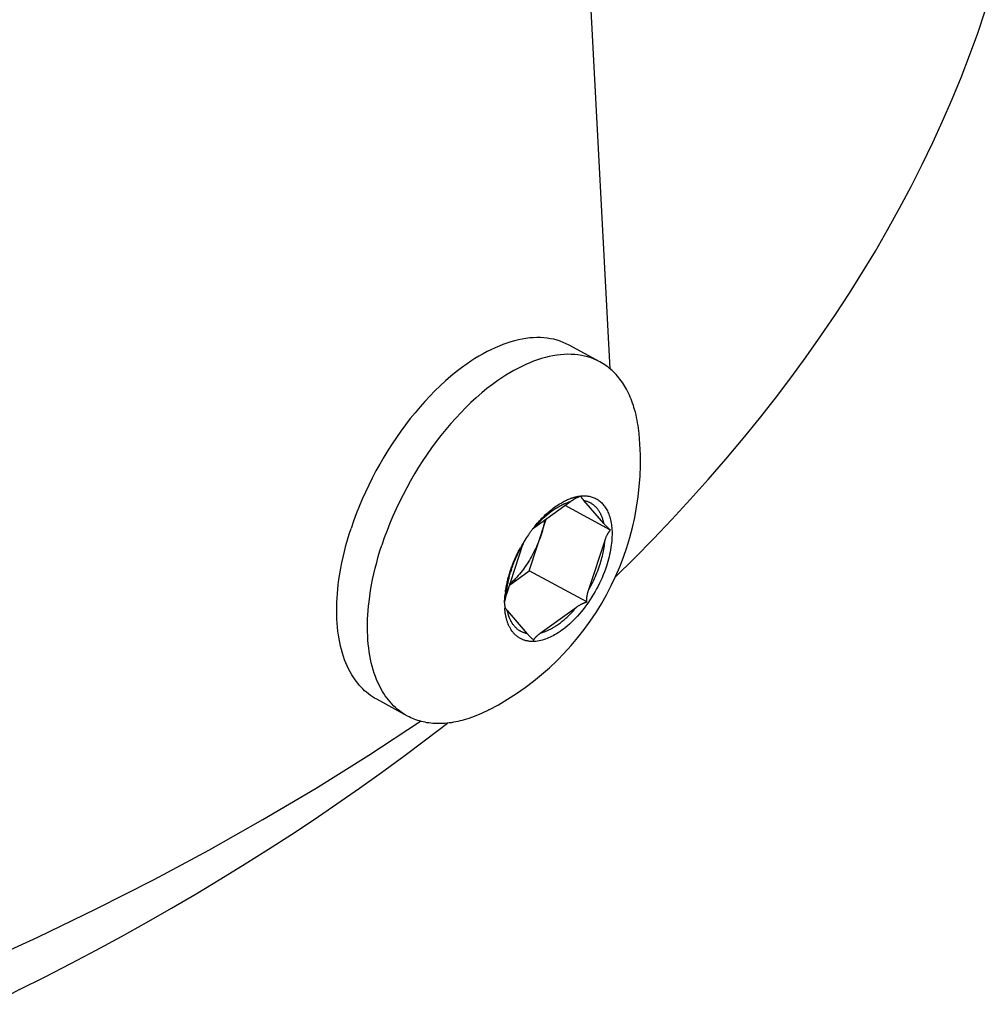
# Model space of a CAD drawing. Extents: x 0 to 1189, y 0 to 841.
# Tile 14 of 80: x 152 to 166, y 115 to 129. Entities that reach past the tile are written whole.
import ezdxf

# ---------------------------------------------------------------- set-up
doc = ezdxf.new("R2010")
doc.units = 0
doc.header["$LTSCALE"] = 65.395
doc.layers.add('connessioni_resistenze_c0_BL8', color=7, linetype='CONTINUOUS')

# ---------------------------------------------------------------- blocks, each defined once
blk = doc.blocks.new('CONNESSIONI_RESISTENZE_C0_BL8', base_point=(122.512, 182.837))
at = {"layer": 'connessioni_resistenze_c0_BL8', "color": 2, "linetype": 'CONTINUOUS'}
for p, q in [((160.471, 123.927), (160.014, 132.554)), ((160.33, 124.024), (159.902, 124.256)), ((159.926, 122.085), (159.424, 121.724)), ((160.475, 121.687), (159.847, 122.028)), ((159.911, 122.123), (159.912, 122.123)), ((159.348, 121.121), (159.585, 121.84)), ((159.255, 121.48), (159.03, 120.796)), ((159.072, 120.922), (159.348, 121.121)), ((160.146, 120.688), (159.348, 121.121)), ((159.5, 120.253), (160.004, 120.616)), ((157.656, 119.103), (157.228, 119.336)), ((152.268, 115.303), (151.881, 115.098))]:
    blk.add_line(p, q, dxfattribs=at)
for points in [[(160.543, 121.033), (160.81, 121.296), (161.072, 121.564), (161.331, 121.835), (161.585, 122.11), (161.835, 122.39), (162.081, 122.673), (162.322, 122.96), (162.547, 123.238), (162.768, 123.52), (162.984, 123.804), (163.195, 124.093), (163.401, 124.385), (163.602, 124.681), (163.797, 124.98), (163.979, 125.269), (164.156, 125.562), (164.327, 125.858), (164.492, 126.157), (164.652, 126.459), (164.807, 126.764), (164.955, 127.072), (165.091, 127.37), (165.222, 127.672), (165.347, 127.976), (165.466, 128.282), (165.578, 128.591), (165.684, 128.902)], [(159.902, 124.256), (159.862, 124.276), (159.821, 124.295), (159.778, 124.311), (159.735, 124.325), (159.69, 124.337), (159.644, 124.346), (159.598, 124.353), (159.551, 124.358), (159.502, 124.361), (159.452, 124.361), (159.403, 124.359), (159.354, 124.356), (159.301, 124.349), (159.249, 124.341), (159.197, 124.33), (159.145, 124.317), (159.09, 124.302), (159.036, 124.284), (158.982, 124.265), (158.929, 124.244), (158.872, 124.219), (158.816, 124.193), (158.761, 124.166), (158.707, 124.136), (158.649, 124.103), (158.593, 124.069), (158.538, 124.033), (158.483, 123.996), (158.407, 123.941), (158.333, 123.884), (158.26, 123.825), (158.184, 123.759), (158.11, 123.691), (158.038, 123.621), (157.967, 123.549), (157.898, 123.475), (157.831, 123.4), (157.762, 123.318), (157.694, 123.235), (157.628, 123.15), (157.564, 123.063), (157.503, 122.975), (157.443, 122.886), (157.383, 122.793), (157.326, 122.699), (157.271, 122.604), (157.217, 122.508), (157.166, 122.41), (157.117, 122.312), (157.071, 122.213), (157.026, 122.114), (156.984, 122.014), (156.944, 121.913), (156.907, 121.811), (156.872, 121.708)], [(160.33, 124.024), (160.29, 124.044), (160.248, 124.062), (160.206, 124.078), (160.163, 124.092), (160.117, 124.104), (160.072, 124.114), (160.025, 124.121), (159.979, 124.126), (159.929, 124.128), (159.88, 124.129), (159.831, 124.127), (159.781, 124.123), (159.729, 124.117), (159.676, 124.108), (159.624, 124.098), (159.573, 124.085), (159.518, 124.069), (159.463, 124.052), (159.409, 124.033), (159.356, 124.012), (159.299, 123.987), (159.244, 123.961), (159.189, 123.933), (159.134, 123.904), (159.077, 123.871), (159.021, 123.837), (158.965, 123.801), (158.911, 123.763), (158.835, 123.709), (158.76, 123.652), (158.688, 123.592), (158.612, 123.526), (158.538, 123.458), (158.465, 123.388), (158.395, 123.317), (158.326, 123.243), (158.259, 123.168), (158.189, 123.086), (158.121, 123.002), (158.056, 122.917), (157.992, 122.831), (157.93, 122.743), (157.87, 122.654), (157.811, 122.561), (157.753, 122.467), (157.698, 122.372), (157.645, 122.275), (157.594, 122.178), (157.544, 122.079), (157.498, 121.981), (157.454, 121.882), (157.412, 121.781), (157.372, 121.68), (157.334, 121.578), (157.299, 121.476)], [(160.874, 123.027), (160.87, 123.065), (160.865, 123.102), (160.86, 123.139), (160.854, 123.177), (160.847, 123.214), (160.839, 123.251), (160.831, 123.288), (160.822, 123.324), (160.812, 123.361), (160.803, 123.39), (160.794, 123.419), (160.784, 123.448), (160.774, 123.477), (160.763, 123.505), (160.751, 123.533), (160.739, 123.561), (160.726, 123.589), (160.713, 123.616), (160.698, 123.643), (160.685, 123.667), (160.671, 123.691), (160.656, 123.714), (160.641, 123.737), (160.625, 123.76), (160.608, 123.782), (160.591, 123.804), (160.573, 123.825), (160.555, 123.846), (160.536, 123.866), (160.518, 123.885), (160.499, 123.903), (160.479, 123.92), (160.459, 123.937), (160.438, 123.953), (160.417, 123.969), (160.396, 123.983), (160.375, 123.997), (160.352, 124.011), (160.33, 124.024)], [(160.029, 122.156), (160.032, 122.156), (160.036, 122.157), (160.039, 122.157), (160.043, 122.158), (160.047, 122.159), (160.051, 122.159), (160.056, 122.16), (160.06, 122.16), (160.064, 122.161), (160.068, 122.161), (160.072, 122.161), (160.077, 122.162), (160.081, 122.162), (160.085, 122.162)], [(160.386, 121.776), (160.107, 122.098), (160.103, 122.102), (160.1, 122.106), (160.097, 122.11), (160.094, 122.113), (160.092, 122.116), (160.09, 122.119), (160.087, 122.122), (160.085, 122.125), (160.083, 122.128), (160.081, 122.131), (160.08, 122.132), (160.079, 122.134), (160.078, 122.135), (160.077, 122.137), (160.076, 122.139), (160.075, 122.14), (160.074, 122.142), (160.073, 122.144), (160.072, 122.146), (160.071, 122.147), (160.071, 122.148), (160.07, 122.149), (160.07, 122.15), (160.07, 122.151), (160.069, 122.152), (160.069, 122.152), (160.069, 122.153), (160.069, 122.154), (160.069, 122.154), (160.069, 122.155), (160.068, 122.156), (160.068, 122.156), (160.068, 122.157)], [(160.085, 122.162), (160.101, 122.163), (160.116, 122.163), (160.132, 122.162), (160.147, 122.161), (160.163, 122.159), (160.178, 122.156), (160.194, 122.153), (160.209, 122.149), (160.223, 122.145), (160.237, 122.14), (160.251, 122.135), (160.264, 122.129), (160.278, 122.122), (160.29, 122.115), (160.303, 122.107), (160.315, 122.098), (160.327, 122.089), (160.339, 122.079), (160.35, 122.069), (160.361, 122.058), (160.372, 122.047), (160.381, 122.035), (160.391, 122.023), (160.4, 122.011), (160.409, 121.997), (160.418, 121.982), (160.426, 121.968), (160.434, 121.953), (160.441, 121.937), (160.448, 121.922), (160.454, 121.906), (160.46, 121.89), (160.466, 121.87), (160.472, 121.849), (160.478, 121.827), (160.482, 121.806), (160.486, 121.785), (160.489, 121.763), (160.492, 121.741), (160.495, 121.717), (160.496, 121.693), (160.498, 121.668), (160.498, 121.643), (160.498, 121.619), (160.497, 121.594), (160.496, 121.57), (160.494, 121.538), (160.491, 121.507), (160.487, 121.476), (160.483, 121.444), (160.478, 121.413), (160.472, 121.382), (160.465, 121.349), (160.457, 121.316), (160.449, 121.283), (160.44, 121.25), (160.43, 121.218), (160.42, 121.186)], [(159.426, 121.726), (159.443, 121.745), (159.459, 121.764), (159.476, 121.783), (159.493, 121.801), (159.511, 121.819), (159.529, 121.837), (159.547, 121.855), (159.562, 121.869), (159.577, 121.883), (159.593, 121.896), (159.608, 121.909), (159.624, 121.922), (159.64, 121.935), (159.657, 121.948), (159.673, 121.96), (159.689, 121.971), (159.704, 121.981), (159.72, 121.991), (159.736, 122.001), (159.752, 122.011), (159.768, 122.02), (159.785, 122.029), (159.801, 122.038), (159.815, 122.044), (159.828, 122.05), (159.842, 122.056), (159.856, 122.062), (159.87, 122.067), (159.884, 122.072), (159.898, 122.077), (159.912, 122.081), (159.926, 122.085)], [(159.429, 121.745), (159.445, 121.763), (159.46, 121.781), (159.476, 121.799), (159.492, 121.816), (159.508, 121.834), (159.524, 121.851), (159.541, 121.868), (159.558, 121.885), (159.575, 121.901), (159.593, 121.917), (159.61, 121.933), (159.629, 121.948), (159.647, 121.964), (159.665, 121.978), (159.682, 121.992), (159.699, 122.004), (159.717, 122.017), (159.734, 122.029), (159.752, 122.041), (159.77, 122.052), (159.789, 122.063), (159.803, 122.071), (159.818, 122.08), (159.833, 122.088), (159.848, 122.095), (159.864, 122.103), (159.879, 122.11), (159.895, 122.116), (159.911, 122.123)], [(159.912, 122.123), (159.919, 122.126), (159.926, 122.128), (159.933, 122.131), (159.94, 122.133), (159.947, 122.135), (159.953, 122.137), (159.959, 122.139), (159.965, 122.141), (159.972, 122.143), (159.978, 122.145), (159.984, 122.146), (159.991, 122.148), (159.997, 122.149), (160.003, 122.151), (160.01, 122.152), (160.016, 122.153), (160.022, 122.155)], [(159.991, 122.126), (159.987, 122.124), (159.983, 122.121), (159.978, 122.119), (159.974, 122.116), (159.97, 122.114), (159.965, 122.111), (159.961, 122.108), (159.956, 122.105), (159.952, 122.103), (159.948, 122.1), (159.943, 122.097), (159.939, 122.094), (159.935, 122.091), (159.93, 122.088), (159.926, 122.085)], [(160.048, 122.151), (160.045, 122.15), (160.042, 122.149), (160.039, 122.148), (160.036, 122.147), (160.033, 122.145), (160.03, 122.144), (160.026, 122.142), (160.022, 122.141), (160.019, 122.139), (160.015, 122.138), (160.012, 122.136), (160.008, 122.135), (160.005, 122.133), (160.002, 122.131), (159.998, 122.129), (159.995, 122.128), (159.991, 122.126)], [(160.386, 121.776), (160.384, 121.787), (160.381, 121.798), (160.378, 121.809), (160.375, 121.82), (160.372, 121.831), (160.369, 121.842), (160.365, 121.853), (160.361, 121.864), (160.357, 121.875), (160.352, 121.886), (160.348, 121.896), (160.343, 121.906), (160.339, 121.915), (160.334, 121.924), (160.329, 121.933), (160.324, 121.942), (160.318, 121.95), (160.312, 121.959), (160.306, 121.967), (160.3, 121.976), (160.294, 121.984), (160.287, 121.992), (160.281, 121.999), (160.274, 122.006), (160.268, 122.012), (160.261, 122.019), (160.254, 122.025), (160.246, 122.031), (160.239, 122.037), (160.231, 122.043), (160.223, 122.048), (160.215, 122.054), (160.207, 122.059), (160.199, 122.063), (160.19, 122.068), (160.182, 122.072), (160.173, 122.075), (160.164, 122.079), (160.155, 122.082), (160.146, 122.085), (160.137, 122.088), (160.128, 122.09), (160.119, 122.093), (160.11, 122.095)], [(159.564, 121.825), (159.562, 121.812), (159.56, 121.8), (159.557, 121.787), (159.555, 121.775), (159.551, 121.76), (159.548, 121.746), (159.545, 121.732), (159.541, 121.718), (159.538, 121.704), (159.534, 121.69), (159.53, 121.676), (159.526, 121.662), (159.522, 121.649), (159.517, 121.635), (159.513, 121.621)], [(160.475, 121.687), (160.47, 121.692), (160.464, 121.697), (160.459, 121.702), (160.453, 121.707), (160.448, 121.712), (160.441, 121.718), (160.435, 121.724), (160.428, 121.73), (160.422, 121.736), (160.416, 121.743), (160.41, 121.749), (160.404, 121.756), (160.398, 121.762), (160.392, 121.769), (160.386, 121.776)], [(157.228, 119.336), (157.198, 119.353), (157.169, 119.371), (157.141, 119.39), (157.113, 119.411), (157.087, 119.433), (157.061, 119.455), (157.036, 119.479), (157.011, 119.505), (156.987, 119.532), (156.964, 119.56), (156.941, 119.588), (156.92, 119.618), (156.9, 119.648), (156.881, 119.678), (156.859, 119.718), (156.837, 119.759), (156.818, 119.801), (156.8, 119.843), (156.783, 119.886), (156.767, 119.929), (156.752, 119.978), (156.738, 120.027), (156.726, 120.076), (156.715, 120.126), (156.706, 120.175), (156.697, 120.226), (156.69, 120.281), (156.684, 120.337), (156.679, 120.392), (156.676, 120.448), (156.674, 120.504), (156.673, 120.56), (156.673, 120.621), (156.675, 120.682), (156.678, 120.743), (156.682, 120.804), (156.687, 120.864), (156.694, 120.925), (156.704, 121.002), (156.716, 121.08), (156.729, 121.157), (156.744, 121.234), (156.761, 121.311), (156.78, 121.391), (156.801, 121.471), (156.823, 121.55), (156.847, 121.629), (156.872, 121.708)], [(159.513, 121.621), (159.503, 121.593), (159.493, 121.565), (159.483, 121.537), (159.471, 121.51), (159.46, 121.482), (159.448, 121.455), (159.435, 121.428), (159.422, 121.401), (159.408, 121.374), (159.394, 121.347), (159.379, 121.321), (159.364, 121.295), (159.349, 121.269), (159.333, 121.243), (159.317, 121.218), (159.3, 121.194), (159.283, 121.169), (159.266, 121.145), (159.248, 121.122), (159.23, 121.098), (159.211, 121.076), (159.193, 121.054), (159.174, 121.033), (159.155, 121.012), (159.136, 120.992), (159.116, 120.972), (159.096, 120.953), (159.075, 120.934)], [(159.424, 121.724), (159.421, 121.722), (159.418, 121.72), (159.415, 121.718), (159.413, 121.716), (159.41, 121.713), (159.407, 121.711), (159.404, 121.709), (159.401, 121.707), (159.398, 121.704), (159.395, 121.702)], [(160.175, 120.861), (160.401, 121.546), (160.403, 121.553), (160.405, 121.56), (160.408, 121.567), (160.41, 121.573), (160.413, 121.58), (160.416, 121.587), (160.418, 121.593), (160.421, 121.6), (160.424, 121.606), (160.427, 121.613), (160.43, 121.619), (160.433, 121.624), (160.436, 121.63), (160.438, 121.635), (160.441, 121.64), (160.444, 121.645), (160.447, 121.65), (160.451, 121.655), (160.453, 121.659), (160.456, 121.663), (160.458, 121.666), (160.461, 121.67), (160.464, 121.674), (160.466, 121.677), (160.469, 121.68), (160.472, 121.684), (160.475, 121.687)], [(157.656, 119.103), (157.626, 119.12), (157.597, 119.139), (157.569, 119.158), (157.541, 119.179), (157.514, 119.2), (157.488, 119.223), (157.464, 119.247), (157.438, 119.272), (157.414, 119.299), (157.391, 119.327), (157.369, 119.356), (157.348, 119.385), (157.328, 119.415), (157.309, 119.446), (157.286, 119.486), (157.265, 119.527), (157.245, 119.568), (157.227, 119.611), (157.21, 119.654), (157.195, 119.697), (157.18, 119.745), (157.166, 119.794), (157.153, 119.844), (157.143, 119.893), (157.133, 119.943), (157.125, 119.993), (157.117, 120.049), (157.111, 120.104), (157.107, 120.16), (157.103, 120.216), (157.101, 120.272), (157.1, 120.328), (157.101, 120.389), (157.102, 120.45), (157.105, 120.51), (157.11, 120.571), (157.115, 120.632), (157.122, 120.692), (157.132, 120.77), (157.143, 120.848), (157.157, 120.925), (157.172, 121.002), (157.188, 121.078), (157.208, 121.159), (157.228, 121.238), (157.25, 121.318), (157.274, 121.397), (157.299, 121.476)], [(159.101, 121.139), (159.107, 121.156), (159.113, 121.174), (159.119, 121.191), (159.126, 121.209), (159.132, 121.226), (159.14, 121.246), (159.149, 121.266), (159.157, 121.286), (159.166, 121.306), (159.175, 121.326), (159.184, 121.346), (159.194, 121.365), (159.203, 121.385), (159.213, 121.404), (159.224, 121.423), (159.234, 121.443), (159.245, 121.462), (159.255, 121.48)], [(160.175, 120.861), (160.189, 120.886), (160.203, 120.912), (160.217, 120.937), (160.23, 120.963), (160.243, 120.989), (160.255, 121.015), (160.267, 121.041), (160.278, 121.068), (160.289, 121.094), (160.3, 121.121), (160.31, 121.148), (160.32, 121.175), (160.329, 121.203), (160.337, 121.227), (160.344, 121.251), (160.351, 121.276), (160.358, 121.3), (160.364, 121.325), (160.37, 121.35), (160.375, 121.375), (160.38, 121.398), (160.384, 121.421), (160.388, 121.445), (160.391, 121.469), (160.394, 121.492), (160.397, 121.516), (160.398, 121.54)], [(159.084, 121.116), (159.091, 121.137), (159.098, 121.158), (159.106, 121.179), (159.114, 121.2), (159.122, 121.221), (159.13, 121.242), (159.139, 121.263), (159.148, 121.284), (159.157, 121.305), (159.167, 121.325), (159.176, 121.346), (159.186, 121.366), (159.196, 121.386), (159.207, 121.407), (159.217, 121.427), (159.228, 121.446)], [(159.017, 120.829), (159.019, 120.847), (159.022, 120.864), (159.025, 120.882), (159.028, 120.899), (159.031, 120.918), (159.035, 120.936), (159.039, 120.954), (159.043, 120.973), (159.048, 120.991), (159.052, 121.009), (159.057, 121.027), (159.062, 121.045), (159.067, 121.063), (159.073, 121.081), (159.078, 121.099), (159.084, 121.116)], [(159.032, 120.802), (159.033, 120.816), (159.034, 120.831), (159.036, 120.845), (159.037, 120.86), (159.039, 120.874), (159.041, 120.89), (159.044, 120.907), (159.047, 120.923), (159.05, 120.939), (159.053, 120.956), (159.056, 120.972), (159.059, 120.988), (159.063, 121.004), (159.067, 121.02), (159.071, 121.036), (159.075, 121.052), (159.08, 121.068), (159.084, 121.084), (159.089, 121.1)], [(160.42, 121.186), (160.406, 121.145), (160.391, 121.105), (160.375, 121.065), (160.359, 121.025), (160.341, 120.986), (160.323, 120.947), (160.304, 120.909), (160.284, 120.871), (160.263, 120.833), (160.241, 120.796), (160.219, 120.759), (160.196, 120.723), (160.172, 120.687), (160.147, 120.652), (160.122, 120.618), (160.097, 120.585), (160.071, 120.553), (160.044, 120.521), (160.017, 120.491), (159.988, 120.46), (159.961, 120.433), (159.933, 120.406), (159.905, 120.379), (159.876, 120.354), (159.846, 120.329), (159.823, 120.311), (159.799, 120.294), (159.775, 120.277), (159.75, 120.26), (159.725, 120.245), (159.7, 120.23), (159.679, 120.219), (159.659, 120.208), (159.638, 120.198), (159.617, 120.189), (159.596, 120.18), (159.574, 120.172), (159.553, 120.165), (159.531, 120.158), (159.508, 120.153), (159.486, 120.148), (159.464, 120.144), (159.441, 120.141), (159.419, 120.14)], [(159.005, 120.676), (159.006, 120.685), (159.006, 120.694), (159.006, 120.704), (159.006, 120.713), (159.007, 120.723), (159.007, 120.732), (159.008, 120.742), (159.008, 120.752), (159.009, 120.761), (159.01, 120.771), (159.011, 120.78), (159.012, 120.79)], [(159.03, 120.796), (159.028, 120.789), (159.026, 120.782), (159.024, 120.776), (159.022, 120.77), (159.02, 120.765), (159.019, 120.759), (159.017, 120.753), (159.016, 120.747), (159.015, 120.742), (159.013, 120.736), (159.012, 120.73), (159.011, 120.724), (159.01, 120.718), (159.009, 120.713), (159.008, 120.707), (159.007, 120.701), (159.006, 120.695)], [(160.146, 120.688), (160.146, 120.693), (160.146, 120.699), (160.146, 120.704), (160.145, 120.71), (160.146, 120.716), (160.146, 120.721), (160.146, 120.727), (160.146, 120.732), (160.147, 120.738), (160.148, 120.743), (160.148, 120.749), (160.149, 120.755), (160.15, 120.76), (160.151, 120.766), (160.152, 120.771), (160.153, 120.777), (160.154, 120.784), (160.156, 120.792), (160.158, 120.8), (160.159, 120.808), (160.161, 120.815), (160.163, 120.823), (160.166, 120.831), (160.168, 120.838), (160.17, 120.846), (160.173, 120.854), (160.175, 120.861)], [(160.004, 120.616), (160.01, 120.62), (160.016, 120.625), (160.023, 120.629), (160.029, 120.633), (160.036, 120.637), (160.042, 120.641), (160.049, 120.645), (160.056, 120.649), (160.062, 120.653), (160.069, 120.657), (160.074, 120.659), (160.079, 120.662), (160.084, 120.664), (160.089, 120.667), (160.094, 120.669), (160.099, 120.671), (160.104, 120.673), (160.109, 120.676), (160.115, 120.678), (160.12, 120.68), (160.125, 120.681), (160.13, 120.683), (160.136, 120.685), (160.141, 120.686), (160.146, 120.688)], [(159.007, 120.616), (159.008, 120.614), (159.009, 120.613), (159.01, 120.611), (159.011, 120.609), (159.012, 120.607), (159.013, 120.605), (159.015, 120.604), (159.016, 120.602), (159.017, 120.6), (159.018, 120.598), (159.02, 120.597), (159.021, 120.595), (159.022, 120.593), (159.025, 120.59), (159.028, 120.586), (159.03, 120.583), (159.033, 120.579), (159.036, 120.576), (159.039, 120.573), (159.041, 120.569), (159.321, 120.247)], [(159.057, 120.378), (159.053, 120.386), (159.05, 120.395), (159.047, 120.403), (159.044, 120.411), (159.041, 120.42), (159.038, 120.429), (159.035, 120.439), (159.032, 120.449), (159.03, 120.459), (159.027, 120.469), (159.025, 120.479), (159.023, 120.489), (159.021, 120.5), (159.019, 120.51), (159.017, 120.52), (159.015, 120.531), (159.014, 120.541), (159.012, 120.551), (159.011, 120.562), (159.01, 120.572), (159.009, 120.583), (159.008, 120.593), (159.007, 120.604)], [(159.1, 120.412), (159.097, 120.417), (159.094, 120.423), (159.091, 120.429), (159.088, 120.434), (159.085, 120.44), (159.082, 120.446), (159.079, 120.453), (159.076, 120.46), (159.074, 120.467), (159.071, 120.474), (159.068, 120.48), (159.066, 120.487), (159.063, 120.494), (159.061, 120.502), (159.059, 120.509), (159.057, 120.516), (159.055, 120.523), (159.053, 120.53), (159.051, 120.537), (159.049, 120.544), (159.047, 120.552), (159.046, 120.559), (159.044, 120.566)], [(159.728, 120.362), (159.742, 120.371), (159.755, 120.38), (159.768, 120.39), (159.781, 120.4), (159.794, 120.41), (159.807, 120.42), (159.82, 120.431), (159.832, 120.441), (159.845, 120.452), (159.857, 120.463), (159.869, 120.474), (159.884, 120.487), (159.898, 120.501), (159.912, 120.515), (159.925, 120.529), (159.939, 120.543), (159.952, 120.557), (159.965, 120.571), (159.978, 120.586), (159.991, 120.601), (160.004, 120.616)], [(159.419, 120.14), (159.408, 120.139), (159.397, 120.139), (159.387, 120.139), (159.376, 120.14), (159.365, 120.14), (159.355, 120.141), (159.344, 120.142), (159.334, 120.144), (159.323, 120.146), (159.313, 120.148), (159.302, 120.15), (159.292, 120.153), (159.283, 120.156), (159.273, 120.159), (159.264, 120.163), (159.254, 120.166), (159.245, 120.17), (159.236, 120.175), (159.227, 120.179), (159.218, 120.184), (159.209, 120.189), (159.201, 120.195), (159.192, 120.201), (159.184, 120.207), (159.176, 120.213), (159.168, 120.22), (159.16, 120.226), (159.153, 120.233), (159.145, 120.241), (159.138, 120.248), (159.131, 120.256), (159.125, 120.264), (159.118, 120.272), (159.111, 120.28), (159.105, 120.289), (159.098, 120.299), (159.092, 120.308), (159.086, 120.318), (159.081, 120.327), (159.076, 120.337), (159.071, 120.347), (159.066, 120.357), (159.061, 120.368), (159.057, 120.378)], [(159.321, 120.247), (159.313, 120.249), (159.305, 120.25), (159.298, 120.252), (159.29, 120.254), (159.283, 120.257), (159.275, 120.259), (159.268, 120.262), (159.261, 120.265), (159.254, 120.268), (159.247, 120.271), (159.24, 120.274), (159.233, 120.278), (159.226, 120.281), (159.22, 120.285), (159.213, 120.289), (159.207, 120.293), (159.2, 120.298), (159.194, 120.302), (159.188, 120.307), (159.182, 120.312), (159.176, 120.317), (159.17, 120.322), (159.164, 120.328), (159.159, 120.333), (159.153, 120.339), (159.148, 120.345), (159.143, 120.351), (159.137, 120.357), (159.132, 120.363), (159.127, 120.37), (159.122, 120.377), (159.117, 120.383), (159.113, 120.39), (159.108, 120.397), (159.104, 120.404), (159.1, 120.412)], [(159.321, 120.247), (159.326, 120.24), (159.332, 120.234), (159.338, 120.227), (159.344, 120.221), (159.35, 120.215), (159.355, 120.209), (159.361, 120.203), (159.367, 120.197), (159.373, 120.192), (159.379, 120.186), (159.385, 120.18), (159.391, 120.175), (159.398, 120.169), (159.404, 120.164), (159.41, 120.158)], [(159.41, 120.158), (159.411, 120.161), (159.412, 120.164), (159.414, 120.166), (159.415, 120.169), (159.416, 120.171), (159.418, 120.174), (159.419, 120.176), (159.421, 120.178), (159.423, 120.181), (159.424, 120.183), (159.426, 120.185), (159.429, 120.189), (159.431, 120.192), (159.434, 120.195), (159.437, 120.198), (159.44, 120.201), (159.442, 120.205), (159.445, 120.208), (159.448, 120.211), (159.452, 120.214), (159.456, 120.218), (159.461, 120.222), (159.465, 120.226), (159.469, 120.229), (159.473, 120.233), (159.477, 120.236), (159.482, 120.24), (159.486, 120.243), (159.491, 120.247), (159.495, 120.25), (159.5, 120.253)], [(159.504, 120.257), (159.513, 120.259), (159.523, 120.262), (159.532, 120.265), (159.541, 120.267), (159.55, 120.271), (159.559, 120.274), (159.569, 120.278), (159.58, 120.282), (159.59, 120.286), (159.6, 120.291), (159.611, 120.295), (159.621, 120.3), (159.631, 120.305), (159.641, 120.31), (159.651, 120.315), (159.661, 120.321), (159.671, 120.326), (159.68, 120.332), (159.69, 120.338), (159.7, 120.344), (159.709, 120.349), (159.719, 120.356), (159.728, 120.362)], [(158.787, 119.189), (158.754, 119.172), (158.72, 119.155), (158.686, 119.14), (158.651, 119.124), (158.616, 119.11), (158.581, 119.096), (158.546, 119.083), (158.51, 119.071), (158.474, 119.059), (158.445, 119.051), (158.415, 119.043), (158.386, 119.035), (158.356, 119.028), (158.326, 119.022), (158.296, 119.016), (158.266, 119.011), (158.236, 119.007), (158.206, 119.004), (158.175, 119.001), (158.148, 118.999), (158.12, 118.998), (158.092, 118.998), (158.065, 118.998), (158.037, 118.999), (158.009, 119.001), (157.982, 119.004), (157.954, 119.007), (157.927, 119.011), (157.9, 119.016), (157.874, 119.021), (157.849, 119.028), (157.823, 119.035), (157.798, 119.042), (157.773, 119.051), (157.749, 119.06), (157.725, 119.07), (157.702, 119.08), (157.678, 119.091), (157.656, 119.103)], [(151.697, 115.656), (152.519, 116.032), (153.333, 116.424), (154.138, 116.834), (154.897, 117.241), (155.646, 117.664), (156.387, 118.103), (157.117, 118.558), (157.835, 119.031)], [(152.268, 115.303), (152.624, 115.482), (152.979, 115.665), (153.331, 115.852), (153.681, 116.042), (154.03, 116.236), (154.376, 116.433), (154.721, 116.635), (155.063, 116.84), (155.402, 117.049), (155.724, 117.252), (156.044, 117.458), (156.361, 117.668), (156.676, 117.882), (156.988, 118.099), (157.297, 118.319), (157.604, 118.544), (157.908, 118.772), (158.21, 119.004)]]:
    blk.add_lwpolyline(points, dxfattribs=at)
for centre, radius, start, end in [((157.004, 122.645), 3.889, 297.3028, 5.6432), ((160.117, 121.636), 0.528, 99.6593, 100.3424), ((160.137, 121.891), 0.275, 104.4535, 106.6128), ((160.144, 121.867), 0.3, 106.6149, 108.6879), ((160.951, 120.504), 1.964, 144.686, 147.3206), ((160.909, 120.533), 1.912, 143.3392, 144.6816), ((160.875, 120.559), 1.87, 141.9778, 143.3394), ((160.837, 120.588), 1.822, 140.5933, 141.9784), ((161.004, 120.47), 2.026, 149.9085, 151.1997), ((160.99, 120.479), 2.01, 147.3177, 149.9116), ((159.985, 121.241), 0.768, 159.1464, 161.8276), ((160.665, 120.624), 1.646, 161.7605, 163.188), ((160.334, 120.652), 1.329, 172.3475, 174.0575), ((160.043, 120.669), 1.038, 179.6055, 181.6187), ((159.974, 120.667), 0.968, 181.6181, 183.7305)]:
    blk.add_arc(centre, radius, start, end, dxfattribs=at)

msp = doc.modelspace()

# ---------------------------------------------------------------- block references
at = {"layer": 'connessioni_resistenze_c0_BL8'}
msp.add_blockref('CONNESSIONI_RESISTENZE_C0_BL8', (122.512, 182.837), dxfattribs=at)

doc.saveas('drawing.dxf')
